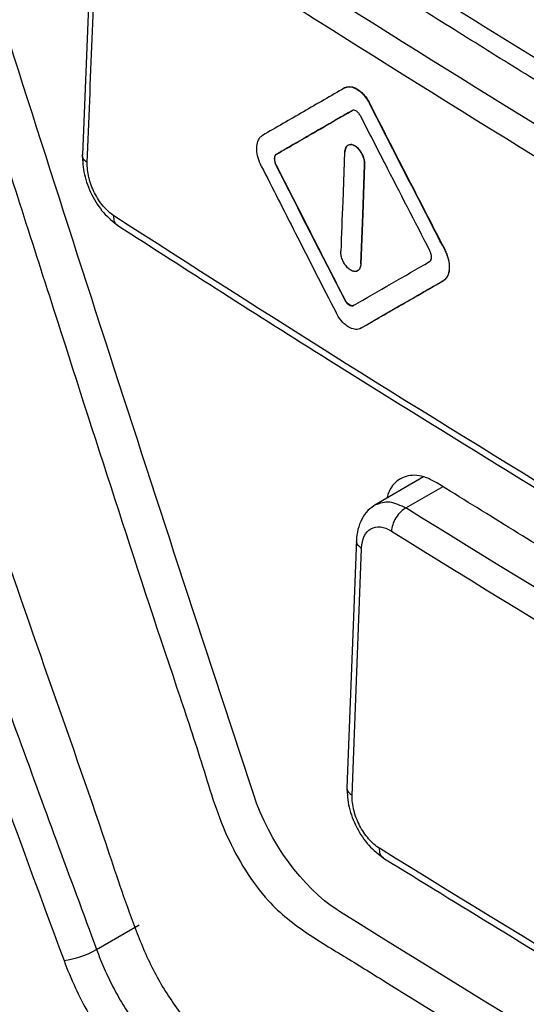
# Model space of a CAD drawing. Header units: millimetres. Extents: x -0.39 to 0.76, y -0.29 to 0.59.
# Tile 118 of 137: x 0.5582 to 0.5684, y 0.3801 to 0.4. Entities that reach past the tile are written whole.
import ezdxf

# ---------------------------------------------------------------- set-up
doc = ezdxf.new("R2010")
doc.units = ezdxf.units.MM

msp = doc.modelspace()

# ---------------------------------------------------------------- linework, layer by layer
at = {"color": 7, "linetype": 'Continuous', "lineweight": 25}
for p, q in [((0.559638, 0.40232), (0.559436, 0.397273)), ((0.564755, 0.398634), (0.564748, 0.39863)), ((0.565258, 0.398318), (0.565251, 0.398314)), ((0.564747, 0.397326), (0.564709, 0.396324)), ((0.563371, 0.397289), (0.563364, 0.397285)), ((0.563362, 0.397069), (0.563355, 0.397065)), ((0.565116, 0.396068), (0.565154, 0.397071)), ((0.565123, 0.396072), (0.565161, 0.397075)), ((0.565161, 0.397075), (0.565154, 0.397071)), ((0.565078, 0.395065), (0.565116, 0.396068)), ((0.565085, 0.395069), (0.565123, 0.396072)), ((0.566784, 0.395354), (0.566777, 0.39535)), ((0.565085, 0.395069), (0.565078, 0.395065)), ((0.566761, 0.394734), (0.566754, 0.39473)), ((0.564757, 0.394337), (0.56475, 0.394333)), ((0.564935, 0.394226), (0.564928, 0.394222)), ((0.565084, 0.393766), (0.565077, 0.393762)), ((0.566346, 0.390746), (0.565359, 0.390176)), ((0.564987, 0.38948), (0.564795, 0.384448)), ((0.564902, 0.38429), (0.565092, 0.3893)), ((0.559719, 0.381168), (0.560582, 0.381666))]:
    msp.add_line(p, q, dxfattribs=at)
at = {"color": 9, "linetype": 'Continuous', "lineweight": 25}
msp.add_line((0.565991, 0.390118), (0.566743, 0.390552), dxfattribs=at)
at = {"color": 7, "linetype": 'Continuous', "lineweight": 25}
msp.add_arc((0.558752, 0.382942), 0.0020206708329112, 278.736821, 298.577802, dxfattribs=at)
for points, knots in [([(0.5535573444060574, 0.4124820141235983), (0.5534467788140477, 0.4104878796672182), (0.553317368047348, 0.4081538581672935), (0.5531788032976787, 0.4054749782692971), (0.553122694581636, 0.4044546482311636), (0.553072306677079, 0.4032010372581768), (0.553629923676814, 0.4015809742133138), (0.5542278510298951, 0.3998167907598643), (0.5550987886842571, 0.3972634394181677), (0.5565978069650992, 0.3928884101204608), (0.5582743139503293, 0.3879767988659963), (0.5597316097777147, 0.3838656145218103), (0.5603770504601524, 0.3818879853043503), (0.5608410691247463, 0.3807537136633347), (0.5613264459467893, 0.3799725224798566), (0.5620394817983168, 0.3790909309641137), (0.5630515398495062, 0.3783898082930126), (0.5642253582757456, 0.377749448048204), (0.5654104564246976, 0.3770553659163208), (0.5674396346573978, 0.3758878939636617), (0.5712898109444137, 0.3736621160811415), (0.5782470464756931, 0.3696467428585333), (0.584837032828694, 0.3658466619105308), (0.5894359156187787, 0.3631854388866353), (0.590746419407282, 0.3624332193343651), (0.5914032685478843, 0.362044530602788), (0.5920409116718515, 0.3618863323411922), (0.5925009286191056, 0.3618653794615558), (0.5927121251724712, 0.3619577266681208), (0.592754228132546, 0.3619761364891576)], [0, 0, 0, 0, 0.0880664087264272, 0.1030767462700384, 0.1182538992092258, 0.1334634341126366, 0.1572321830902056, 0.180971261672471, 0.2044249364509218, 0.2589412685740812, 0.3558069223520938, 0.4006739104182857, 0.4235076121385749, 0.4348973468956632, 0.4462098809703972, 0.4575100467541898, 0.4779360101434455, 0.4986683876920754, 0.5194007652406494, 0.5401331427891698, 0.6052920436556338, 0.7216472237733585, 0.9056079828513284, 0.9515981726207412, 0.9630957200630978, 0.9745527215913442, 0.9858862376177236, 0.9971863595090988, 0.9999999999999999, 0.9999999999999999, 0.9999999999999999, 0.9999999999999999]), ([(0.556111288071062, 0.4099912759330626), (0.5560490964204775, 0.4081749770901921), (0.5559791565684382, 0.4061323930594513), (0.5558029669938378, 0.4038388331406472), (0.5560372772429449, 0.402883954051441), (0.556382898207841, 0.4018744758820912), (0.5568454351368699, 0.4003866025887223), (0.5576711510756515, 0.3978113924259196), (0.5592106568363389, 0.393021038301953), (0.5606503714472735, 0.3885261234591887), (0.5618502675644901, 0.3849835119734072), (0.5622159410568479, 0.3837103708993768), (0.5627237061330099, 0.3827622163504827), (0.5632672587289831, 0.38202686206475), (0.5640044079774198, 0.3814658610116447), (0.5648327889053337, 0.380979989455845), (0.5660502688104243, 0.3802143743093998), (0.5681717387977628, 0.3789168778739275), (0.5721553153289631, 0.3765003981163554), (0.5785384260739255, 0.3727588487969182), (0.585375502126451, 0.3688687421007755), (0.5902802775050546, 0.3662872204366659), (0.5922585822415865, 0.3651781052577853), (0.5928430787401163, 0.365027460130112), (0.5933770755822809, 0.3650632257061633), (0.5939817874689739, 0.3653715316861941), (0.5944596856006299, 0.3661589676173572), (0.5966491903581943, 0.3689314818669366), (0.5989614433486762, 0.3720872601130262), (0.6011238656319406, 0.3749147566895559), (0.6015330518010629, 0.3754497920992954)], [0, 0, 0, 0, 0.0692182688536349, 0.0778418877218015, 0.0893050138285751, 0.1009644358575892, 0.1126135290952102, 0.1400718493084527, 0.189104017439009, 0.276661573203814, 0.2939657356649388, 0.3112222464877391, 0.3197427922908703, 0.3282221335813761, 0.3411624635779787, 0.3543314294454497, 0.3675000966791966, 0.3985394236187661, 0.4539635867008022, 0.5529287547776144, 0.6913415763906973, 0.7605566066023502, 0.7691931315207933, 0.777727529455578, 0.7862148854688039, 0.7947048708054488, 0.8119563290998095, 0.8292605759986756, 0.9676916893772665, 1, 1, 1, 1]), ([(0.5994084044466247, 0.3820333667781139), (0.5988945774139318, 0.3822943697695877), (0.5978669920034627, 0.3828163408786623), (0.5963337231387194, 0.3836044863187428), (0.594806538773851, 0.3843963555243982), (0.593286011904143, 0.3851923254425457), (0.5917719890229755, 0.3859922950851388), (0.5902645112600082, 0.3867962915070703), (0.5887635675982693, 0.3876043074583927), (0.5872691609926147, 0.3884163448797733), (0.5857812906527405, 0.3892324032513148), (0.5842999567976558, 0.3900524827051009), (0.5828251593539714, 0.3908765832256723), (0.5813568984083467, 0.3917047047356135), (0.5798951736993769, 0.3925368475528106), (0.5779550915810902, 0.3936516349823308), (0.5755470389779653, 0.3950547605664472), (0.5726849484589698, 0.3967537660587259), (0.5698507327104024, 0.3984679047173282), (0.5670442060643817, 0.4001970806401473), (0.5642660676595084, 0.4019416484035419), (0.5615137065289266, 0.4037002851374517), (0.5597027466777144, 0.4048852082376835), (0.5587971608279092, 0.4054777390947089)], [0, 0, 0, 0, 0.0357252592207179, 0.0714457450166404, 0.1071622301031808, 0.1428754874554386, 0.17858629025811, 0.2142954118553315, 0.2500036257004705, 0.2857117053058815, 0.3214204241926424, 0.3571305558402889, 0.3928428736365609, 0.4285581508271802, 0.4642771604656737, 0.5000006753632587, 0.5714408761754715, 0.6428668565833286, 0.7142848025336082, 0.7857009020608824, 0.85712134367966, 0.9285523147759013, 1, 1, 1, 1]), ([(0.5628986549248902, 0.3843226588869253), (0.5608774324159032, 0.390444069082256), (0.5588901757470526, 0.3965814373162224), (0.5568586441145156, 0.4030070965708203), (0.5567632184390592, 0.4032753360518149), (0.5566887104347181, 0.403545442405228)], [8.027011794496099, 8.027011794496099, 8.027011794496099, 8.027011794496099, 27.62090957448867, 27.62090957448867, 28.47740786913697, 28.47740786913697, 28.47740786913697, 28.47740786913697]), ([(0.5707277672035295, 0.3974928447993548), (0.5702694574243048, 0.3977728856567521), (0.5693528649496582, 0.3983329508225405), (0.5679863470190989, 0.3991775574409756), (0.5666260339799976, 0.4000254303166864), (0.5652724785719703, 0.4008768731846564), (0.5639256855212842, 0.4017318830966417), (0.5625850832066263, 0.4025901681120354), (0.5616970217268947, 0.4031653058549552), (0.5612529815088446, 0.4034528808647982)], [0, 0, 0, 0, 0.1428679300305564, 0.2857274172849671, 0.4285813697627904, 0.571432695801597, 0.7142843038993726, 0.8571391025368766, 1, 1, 1, 1]), ([(0.5532271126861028, 0.3992170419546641), (0.5535188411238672, 0.3983841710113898), (0.5540479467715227, 0.3968735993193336), (0.554844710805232, 0.3946149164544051), (0.5556214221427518, 0.3924321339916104), (0.5567108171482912, 0.3893938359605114), (0.558072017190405, 0.3856327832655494), (0.5591770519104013, 0.3826371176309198), (0.5597190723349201, 0.3811677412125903)], [0, 0, 0, 0, 0.1378566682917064, 0.2500295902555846, 0.3742633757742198, 0.5000336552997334, 0.7547661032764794, 0.9999999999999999, 0.9999999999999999, 0.9999999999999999, 0.9999999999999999]), ([(0.5525676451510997, 0.3990053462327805), (0.5530963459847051, 0.3974944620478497), (0.5536260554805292, 0.3959830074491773), (0.5546945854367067, 0.3929651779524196), (0.5552324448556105, 0.3914583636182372), (0.5568559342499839, 0.386943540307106), (0.5579499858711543, 0.3839405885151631), (0.5590594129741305, 0.3809450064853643)], [0, 0, 0, 0, 0.2500000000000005, 0.2500000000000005, 0.500000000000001, 0.500000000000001, 1, 1, 1, 1]), ([(0.5647478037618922, 0.3986300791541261), (0.5644697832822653, 0.3984695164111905), (0.5639137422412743, 0.3981483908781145), (0.5633597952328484, 0.3978284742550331), (0.5630828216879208, 0.3976685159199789)], [0, 0, 0, 0, 0.4999999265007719, 1, 1, 1, 1]), ([(0.5647478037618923, 0.398630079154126), (0.5647772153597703, 0.3986470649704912), (0.5648116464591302, 0.3986552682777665), (0.564848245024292, 0.3986540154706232), (0.5648848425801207, 0.3986527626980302), (0.56492461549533, 0.398642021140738), (0.5649642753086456, 0.3986226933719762), (0.5650039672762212, 0.3986033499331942), (0.5650446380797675, 0.3985748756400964), (0.5650829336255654, 0.398539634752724), (0.5651212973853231, 0.3985043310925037), (0.5651583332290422, 0.3984612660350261), (0.5651909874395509, 0.3984140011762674), (0.5652126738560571, 0.3983826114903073), (0.5652327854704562, 0.3983489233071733), (0.5652505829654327, 0.3983141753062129)], [0, 0, 0, 0, 0.2144196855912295, 0.2144196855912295, 0.2144196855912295, 0.4288286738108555, 0.4288286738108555, 0.4288286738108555, 0.6434090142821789, 0.6434090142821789, 0.6434090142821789, 0.858375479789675, 0.858375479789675, 0.858375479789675, 1, 1, 1, 1]), ([(0.5647548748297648, 0.3986341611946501), (0.5647637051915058, 0.3986386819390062), (0.5647813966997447, 0.3986477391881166), (0.5648202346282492, 0.3986580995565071), (0.5648625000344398, 0.3986595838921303), (0.5649070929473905, 0.3986512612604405), (0.564952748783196, 0.3986369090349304), (0.5649995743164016, 0.3986132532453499), (0.5650459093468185, 0.3985812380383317), (0.5650916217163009, 0.3985439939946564), (0.5651467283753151, 0.3984879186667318), (0.5651969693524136, 0.3984215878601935), (0.5652332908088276, 0.3983639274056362), (0.5652495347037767, 0.3983334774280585), (0.5652576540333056, 0.3983182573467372)], [0, 0, 0, 0, 0.0624015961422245, 0.1250207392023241, 0.2497119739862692, 0.3122746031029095, 0.3748822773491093, 0.4995379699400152, 0.5621638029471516, 0.624661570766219, 0.749422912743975, 0.8743209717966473, 0.9371807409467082, 1, 1, 1, 1]), ([(0.566784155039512, 0.3953537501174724), (0.5665205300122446, 0.3958638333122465), (0.5660101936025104, 0.3968512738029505), (0.5655028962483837, 0.3978401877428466), (0.5652576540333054, 0.398318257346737)], [0, 0, 0, 0, 0.5165710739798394, 1, 1, 1, 1]), ([(0.5648961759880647, 0.3981700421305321), (0.5646898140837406, 0.3980509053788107), (0.5641781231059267, 0.3977554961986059), (0.5636681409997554, 0.3974609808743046), (0.5633638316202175, 0.3972852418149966)], [0, 0, 0, 0, 0.4032940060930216, 0.9999999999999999, 0.9999999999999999, 0.9999999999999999, 0.9999999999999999]), ([(0.5633709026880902, 0.3972893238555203), (0.5636376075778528, 0.3974433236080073), (0.5641475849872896, 0.3977377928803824), (0.5646591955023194, 0.3980332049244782), (0.5649032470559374, 0.3981741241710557)], [0, 0, 0, 0, 0.5229739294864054, 1, 1, 1, 1]), ([(0.5650744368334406, 0.3980580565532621), (0.5650685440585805, 0.39806870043), (0.5650567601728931, 0.3980899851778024), (0.5650281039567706, 0.3981271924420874), (0.5649873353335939, 0.3981633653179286), (0.5649457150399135, 0.3981790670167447), (0.5649155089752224, 0.398178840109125), (0.5649026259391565, 0.3981729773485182), (0.5648961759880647, 0.3981700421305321)], [0, 0, 0, 0, 0.1252548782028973, 0.2504743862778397, 0.4996255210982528, 0.7487240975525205, 0.8741975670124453, 0.9999999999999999, 0.9999999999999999, 0.9999999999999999, 0.9999999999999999]), ([(0.5667770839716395, 0.3953496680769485), (0.5666494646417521, 0.395596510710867), (0.5663942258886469, 0.396090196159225), (0.5658847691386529, 0.3970780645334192), (0.5655042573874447, 0.397819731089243), (0.565250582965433, 0.3983141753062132)], [0, 0, 0, 0, 0.2499999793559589, 0.5000001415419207, 0.9999999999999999, 0.9999999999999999, 0.9999999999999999, 0.9999999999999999]), ([(0.5664774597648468, 0.3953310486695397), (0.5661738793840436, 0.3959193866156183), (0.5657051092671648, 0.396827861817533), (0.565238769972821, 0.3977375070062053), (0.5650744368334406, 0.3980580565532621)], [0, 0, 0, 0, 0.6476103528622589, 0.9999999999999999, 0.9999999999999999, 0.9999999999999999, 0.9999999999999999]), ([(0.563058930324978, 0.3970484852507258), (0.5630322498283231, 0.3971010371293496), (0.5630102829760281, 0.3971572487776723), (0.562994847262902, 0.3972124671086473), (0.5629794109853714, 0.3972676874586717), (0.5629700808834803, 0.3973234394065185), (0.5629676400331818, 0.3973750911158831), (0.5629652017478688, 0.3974266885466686), (0.5629695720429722, 0.3974756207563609), (0.5629804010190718, 0.3975178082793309), (0.5629912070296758, 0.3975599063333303), (0.5630087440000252, 0.3975964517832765), (0.5630315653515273, 0.3976243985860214), (0.563046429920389, 0.3976426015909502), (0.5630637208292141, 0.3976574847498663), (0.5630828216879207, 0.397668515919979)], [0, 0, 0, 0, 0.215521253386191, 0.215521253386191, 0.215521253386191, 0.4310566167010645, 0.4310566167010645, 0.4310566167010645, 0.646367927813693, 0.646367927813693, 0.646367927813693, 0.8612172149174, 0.8612172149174, 0.8612172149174, 1, 1, 1, 1]), ([(0.5651539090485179, 0.3970708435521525), (0.5651540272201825, 0.3970791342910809), (0.5651542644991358, 0.3970957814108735), (0.5651514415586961, 0.3971307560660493), (0.5651433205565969, 0.397176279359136), (0.5651260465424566, 0.397231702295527), (0.5651020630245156, 0.3972858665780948), (0.5650723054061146, 0.397336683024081), (0.5650378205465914, 0.3973821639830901), (0.5650000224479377, 0.3974207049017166), (0.5649602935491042, 0.397450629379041), (0.5649201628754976, 0.3974709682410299), (0.5648812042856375, 0.3974808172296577), (0.5648449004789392, 0.3974797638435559), (0.5648126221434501, 0.3974680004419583), (0.5647857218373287, 0.3974457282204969), (0.5647650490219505, 0.3974140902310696), (0.5647539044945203, 0.3973806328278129), (0.5647485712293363, 0.3973506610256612), (0.564747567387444, 0.3973344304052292), (0.564747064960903, 0.3973263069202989)], [0, 0, 0, 0, 0.0311606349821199, 0.0625679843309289, 0.1249723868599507, 0.1875412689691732, 0.2499252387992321, 0.3124741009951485, 0.3749055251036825, 0.4373536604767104, 0.4998869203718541, 0.5622727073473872, 0.6248437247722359, 0.6872387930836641, 0.7497514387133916, 0.8122276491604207, 0.8746428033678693, 0.9372086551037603, 0.968572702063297, 1, 1, 1, 1]), ([(0.5651609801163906, 0.3970749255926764), (0.5651620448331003, 0.3971030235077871), (0.5651591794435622, 0.3971339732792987), (0.5651526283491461, 0.3971652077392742), (0.5651460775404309, 0.3971964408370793), (0.5651356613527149, 0.3972288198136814), (0.5651222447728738, 0.3972596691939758), (0.5651088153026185, 0.3972905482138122), (0.5650920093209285, 0.3973207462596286), (0.5650732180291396, 0.3973477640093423), (0.565054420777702, 0.3973747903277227), (0.5650331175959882, 0.3973993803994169), (0.5650110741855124, 0.3974194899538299), (0.564989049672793, 0.3974395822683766), (0.5649656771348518, 0.3974557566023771), (0.5649428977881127, 0.397466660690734), (0.5649201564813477, 0.3974775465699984), (0.5648973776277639, 0.397483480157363), (0.5648764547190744, 0.3974839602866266), (0.5648555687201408, 0.3974844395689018), (0.564835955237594, 0.3974794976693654), (0.5648192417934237, 0.3974695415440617), (0.5648025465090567, 0.3974595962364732), (0.564788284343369, 0.3974443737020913), (0.564777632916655, 0.3974251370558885), (0.5647669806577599, 0.3974058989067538), (0.5647596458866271, 0.3973821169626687), (0.5647562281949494, 0.3973557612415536), (0.5647551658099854, 0.3973475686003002), (0.5647544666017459, 0.3973390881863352), (0.5647541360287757, 0.3973303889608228)], [0, 0, 0, 0, 0.107579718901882, 0.107579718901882, 0.107579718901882, 0.215151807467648, 0.215151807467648, 0.215151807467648, 0.322829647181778, 0.322829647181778, 0.322829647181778, 0.430544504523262, 0.430544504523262, 0.430544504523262, 0.5381678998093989, 0.5381678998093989, 0.5381678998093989, 0.6456100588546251, 0.6456100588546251, 0.6456100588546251, 0.752859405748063, 0.752859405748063, 0.752859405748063, 0.859988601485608, 0.859988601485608, 0.859988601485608, 0.967123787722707, 0.967123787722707, 0.967123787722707, 1, 1, 1, 1]), ([(0.5594292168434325, 0.397273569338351), (0.5594356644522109, 0.3971433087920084), (0.5594485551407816, 0.3968828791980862), (0.5596108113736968, 0.3964596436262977), (0.559852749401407, 0.396079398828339), (0.5600515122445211, 0.3959217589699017), (0.560151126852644, 0.3958427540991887)], [0, 0, 0, 0, 0.2493250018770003, 0.4984748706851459, 0.7486490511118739, 1, 1, 1, 1]), ([(0.5633638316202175, 0.3972852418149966), (0.5633580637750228, 0.3972811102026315), (0.5633465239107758, 0.397272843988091), (0.5633300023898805, 0.3972461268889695), (0.5633197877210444, 0.3972005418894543), (0.5633260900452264, 0.3971445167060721), (0.5633397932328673, 0.3970986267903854), (0.5633501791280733, 0.3970764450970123), (0.5633553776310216, 0.3970653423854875)], [0, 0, 0, 0, 0.1251902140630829, 0.2504710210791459, 0.4996187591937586, 0.7487279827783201, 0.8742295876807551, 1, 1, 1, 1]), ([(0.5633624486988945, 0.3970694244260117), (0.5633530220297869, 0.397087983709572), (0.5633452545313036, 0.3971078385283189), (0.5633398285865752, 0.397127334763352), (0.563334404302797, 0.3971468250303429), (0.5633311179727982, 0.3971664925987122), (0.5633302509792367, 0.3971847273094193), (0.5633293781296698, 0.3972030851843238), (0.5633308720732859, 0.3972205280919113), (0.5633346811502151, 0.397235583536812), (0.5633385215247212, 0.3972507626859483), (0.563344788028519, 0.3972639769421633), (0.5633530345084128, 0.3972739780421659), (0.5633582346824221, 0.3972802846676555), (0.5633642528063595, 0.397285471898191), (0.5633709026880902, 0.3972893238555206)], [0, 0, 0, 0, 0.2149011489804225, 0.2149011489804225, 0.2149011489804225, 0.429635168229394, 0.429635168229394, 0.429635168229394, 0.645778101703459, 0.645778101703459, 0.645778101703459, 0.863796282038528, 0.863796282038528, 0.863796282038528, 1, 1, 1, 1]), ([(0.5600693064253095, 0.3960409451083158), (0.5599949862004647, 0.3960889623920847), (0.5598846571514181, 0.3961887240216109), (0.5597565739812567, 0.3963622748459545), (0.5596738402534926, 0.396506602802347), (0.5596184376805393, 0.3966350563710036), (0.5595833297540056, 0.396739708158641), (0.5595549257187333, 0.396843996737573), (0.5595323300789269, 0.3969732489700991), (0.5595285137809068, 0.3970717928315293), (0.5595303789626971, 0.3971185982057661)], [4.69e-14, 4.69e-14, 4.69e-14, 4.69e-14, 0.0003326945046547, 0.000499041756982, 0.0006653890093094, 0.0008317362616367, 0.0009149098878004, 0.0009980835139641, 0.001164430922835, 0.0013307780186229, 0.0013307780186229, 0.0013307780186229, 0.0013307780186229]), ([(0.563058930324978, 0.3970484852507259), (0.5632885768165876, 0.39659656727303), (0.5637921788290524, 0.3956055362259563), (0.5642983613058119, 0.3946157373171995), (0.5645737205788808, 0.3940772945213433)], [0, 0, 0, 0, 0.4560078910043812, 0.9999999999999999, 0.9999999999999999, 0.9999999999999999, 0.9999999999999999]), ([(0.5647568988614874, 0.3943374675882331), (0.5645254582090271, 0.3947895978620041), (0.5640595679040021, 0.3956997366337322), (0.5635958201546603, 0.3966109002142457), (0.5633624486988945, 0.3970694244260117)], [0, 0, 0, 0, 0.4967706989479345, 1, 1, 1, 1]), ([(0.5601507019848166, 0.3958430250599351), (0.56156565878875, 0.3949353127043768), (0.5646927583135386, 0.3929292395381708), (0.567897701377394, 0.3909645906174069), (0.5696524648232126, 0.3898889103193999)], [0, 0, 0, 0, 0.4524821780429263, 1, 1, 1, 1]), ([(0.566469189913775, 0.3951112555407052), (0.5664750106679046, 0.3951154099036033), (0.5664866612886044, 0.3951237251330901), (0.5665033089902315, 0.3951505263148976), (0.5665135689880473, 0.3951961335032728), (0.5665071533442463, 0.3952520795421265), (0.5664932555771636, 0.3952978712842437), (0.5664827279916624, 0.3953199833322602), (0.5664774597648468, 0.3953310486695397)], [0, 0, 0, 0, 0.1251369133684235, 0.250469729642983, 0.499627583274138, 0.7487322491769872, 0.8742602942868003, 1, 1, 1, 1]), ([(0.5667770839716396, 0.3953496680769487), (0.5668041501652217, 0.3952973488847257), (0.5668264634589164, 0.3952413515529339), (0.5668421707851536, 0.3951863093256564), (0.5668578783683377, 0.3951312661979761), (0.5668674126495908, 0.3950756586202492), (0.5668699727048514, 0.3950240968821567), (0.5668725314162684, 0.3949725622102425), (0.5668681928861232, 0.3949236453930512), (0.5668573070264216, 0.394881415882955), (0.5668464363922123, 0.3948392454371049), (0.5668287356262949, 0.3948025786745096), (0.566805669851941, 0.3947744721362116), (0.5667906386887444, 0.3947561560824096), (0.5667731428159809, 0.3947411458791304), (0.5667538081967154, 0.3947299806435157)], [0, 0, 0, 0, 0.2153911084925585, 0.2153911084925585, 0.2153911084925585, 0.4307888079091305, 0.4307888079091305, 0.4307888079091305, 0.646076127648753, 0.646076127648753, 0.646076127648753, 0.8610600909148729, 0.8610600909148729, 0.8610600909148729, 1, 1, 1, 1]), ([(0.566760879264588, 0.3947340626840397), (0.5667720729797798, 0.3947415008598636), (0.5667943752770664, 0.3947563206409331), (0.5668220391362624, 0.3947884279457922), (0.5668484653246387, 0.3948334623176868), (0.5668696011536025, 0.3948956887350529), (0.566880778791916, 0.3949864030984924), (0.5668747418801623, 0.3950782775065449), (0.5668553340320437, 0.395173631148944), (0.5668332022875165, 0.3952437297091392), (0.5668071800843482, 0.3953073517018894), (0.566791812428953, 0.3953383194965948), (0.5667841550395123, 0.3953537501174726)], [0, 0, 0, 0, 0.0835088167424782, 0.1663825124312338, 0.2500765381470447, 0.3747910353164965, 0.4997658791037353, 0.6660553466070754, 0.7492602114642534, 0.874283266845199, 0.9373579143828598, 1, 1, 1, 1]), ([(0.5650777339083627, 0.3950653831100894), (0.5650766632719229, 0.3950373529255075), (0.5650716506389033, 0.3950113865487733), (0.5650631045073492, 0.394989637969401), (0.5650545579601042, 0.3949678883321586), (0.5650422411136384, 0.3949497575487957), (0.5650271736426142, 0.3949367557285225), (0.5650121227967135, 0.3949237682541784), (0.5649939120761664, 0.3949155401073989), (0.5649740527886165, 0.3949127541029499), (0.5649542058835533, 0.3949099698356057), (0.5649321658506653, 0.394912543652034), (0.5649097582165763, 0.3949202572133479), (0.5648873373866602, 0.3949279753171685), (0.5648639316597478, 0.3949410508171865), (0.5648414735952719, 0.3949583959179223), (0.5648189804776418, 0.3949757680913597), (0.5647968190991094, 0.3949979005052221), (0.5647768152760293, 0.3950229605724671), (0.5647567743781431, 0.3950480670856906), (0.5647383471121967, 0.3950768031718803), (0.5647230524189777, 0.3951067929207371), (0.5647077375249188, 0.3951368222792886), (0.5646951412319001, 0.3951689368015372), (0.5646863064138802, 0.3952004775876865), (0.5646774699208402, 0.395232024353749), (0.5646721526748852, 0.3952638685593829), (0.5646708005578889, 0.3952933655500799), (0.5646703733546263, 0.3953026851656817), (0.5646703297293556, 0.3953118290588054), (0.5646706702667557, 0.3953207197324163)], [0, 0, 0, 0, 0.107299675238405, 0.107299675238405, 0.107299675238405, 0.2146079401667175, 0.2146079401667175, 0.2146079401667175, 0.3217956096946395, 0.3217956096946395, 0.3217956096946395, 0.428913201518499, 0.428913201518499, 0.428913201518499, 0.536092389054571, 0.536092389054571, 0.536092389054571, 0.6434398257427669, 0.6434398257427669, 0.6434398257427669, 0.7509892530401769, 0.7509892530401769, 0.7509892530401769, 0.858684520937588, 0.858684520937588, 0.858684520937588, 0.966403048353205, 0.966403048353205, 0.966403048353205, 1, 1, 1, 1]), ([(0.5515327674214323, 0.3949755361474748), (0.5519497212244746, 0.3937874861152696), (0.5527232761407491, 0.3915833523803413), (0.5537290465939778, 0.3886435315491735), (0.5544503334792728, 0.3865143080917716), (0.5549341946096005, 0.3850757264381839), (0.5552693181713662, 0.3840764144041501), (0.5555755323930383, 0.3831585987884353), (0.5559929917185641, 0.3819101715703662), (0.5565087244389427, 0.3803080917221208), (0.5571177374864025, 0.3787005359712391), (0.557781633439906, 0.3772349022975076), (0.5585830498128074, 0.3758713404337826), (0.5598210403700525, 0.3742463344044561), (0.5609464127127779, 0.3732054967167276), (0.5615540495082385, 0.3726435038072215)], [0, 0, 0, 0, 0.1459713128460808, 0.2708137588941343, 0.3626092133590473, 0.4088277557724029, 0.446161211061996, 0.4839969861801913, 0.5224072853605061, 0.6027091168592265, 0.6914581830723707, 0.7421801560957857, 0.81161199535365, 0.8982812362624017, 1, 1, 1, 1]), ([(0.5649501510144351, 0.3949166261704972), (0.5649584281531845, 0.3949161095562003), (0.5649749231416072, 0.3949150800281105), (0.5649977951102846, 0.3949196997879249), (0.5650221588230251, 0.3949302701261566), (0.5650462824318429, 0.3949499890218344), (0.5650666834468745, 0.3949819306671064), (0.5650807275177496, 0.3950215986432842), (0.5650834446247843, 0.395053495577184), (0.5650848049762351, 0.3950694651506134)], [0, 0, 0, 0, 0.1113576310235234, 0.2219176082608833, 0.3336190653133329, 0.4998683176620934, 0.6668701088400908, 0.8332146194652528, 1, 1, 1, 1]), ([(0.5650841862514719, 0.3937658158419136), (0.5653602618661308, 0.3939252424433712), (0.565918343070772, 0.3942475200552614), (0.5664780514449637, 0.3945707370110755), (0.566760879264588, 0.3947340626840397)], [0, 0, 0, 0, 0.4946871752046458, 1, 1, 1, 1]), ([(0.5647498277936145, 0.394333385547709), (0.5647557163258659, 0.3943227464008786), (0.5647674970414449, 0.3943014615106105), (0.5647961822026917, 0.3942642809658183), (0.5648369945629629, 0.3942281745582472), (0.5648786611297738, 0.3942124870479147), (0.5649089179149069, 0.3942126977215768), (0.5649218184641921, 0.3942185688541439), (0.5649282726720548, 0.3942215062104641)], [0, 0, 0, 0, 0.1251970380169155, 0.2504717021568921, 0.4996297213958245, 0.7487308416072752, 0.8742888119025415, 1, 1, 1, 1]), ([(0.5649353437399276, 0.3942255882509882), (0.5649249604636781, 0.3942195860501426), (0.5649128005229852, 0.3942166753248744), (0.5648998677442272, 0.3942171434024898), (0.5648869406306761, 0.3942176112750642), (0.5648729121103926, 0.3942213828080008), (0.5648589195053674, 0.3942281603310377), (0.5648447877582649, 0.3942350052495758), (0.564830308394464, 0.3942450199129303), (0.5648166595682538, 0.39425747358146), (0.5648028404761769, 0.3942700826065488), (0.5647894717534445, 0.3942855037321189), (0.5647777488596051, 0.3943025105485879), (0.5647701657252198, 0.3943135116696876), (0.5647631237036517, 0.3943253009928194), (0.5647568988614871, 0.394337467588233)], [0, 0, 0, 0, 0.2134629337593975, 0.2134629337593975, 0.2134629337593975, 0.4267103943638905, 0.4267103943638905, 0.4267103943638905, 0.6420365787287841, 0.6420365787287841, 0.6420365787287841, 0.860164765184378, 0.860164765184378, 0.860164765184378, 1, 1, 1, 1]), ([(0.5650771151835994, 0.3937617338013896), (0.5650476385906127, 0.3937447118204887), (0.565013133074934, 0.3937364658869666), (0.5649764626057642, 0.393737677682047), (0.5649397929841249, 0.3937388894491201), (0.5648999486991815, 0.3937495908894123), (0.5648602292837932, 0.3937688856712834), (0.5648204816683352, 0.3937881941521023), (0.5647797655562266, 0.3938166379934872), (0.5647414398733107, 0.3938518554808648), (0.5647030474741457, 0.393887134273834), (0.564665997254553, 0.3939301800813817), (0.5646333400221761, 0.3939774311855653), (0.5646116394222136, 0.3940088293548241), (0.5645915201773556, 0.3940425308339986), (0.5645737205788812, 0.3940772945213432)], [0, 0, 0, 0, 0.2144170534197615, 0.2144170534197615, 0.2144170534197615, 0.428824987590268, 0.428824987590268, 0.428824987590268, 0.643382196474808, 0.643382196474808, 0.643382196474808, 0.8583162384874, 0.8583162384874, 0.8583162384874, 1, 1, 1, 1]), ([(0.5666171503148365, 0.3906281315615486), (0.566546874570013, 0.3906665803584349), (0.5664085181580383, 0.3907422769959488), (0.5661491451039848, 0.3907995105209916), (0.5658678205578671, 0.3907421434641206), (0.5656734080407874, 0.3905418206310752), (0.5656179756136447, 0.3903645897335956), (0.5656031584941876, 0.3903172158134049)], [0, 0, 0, 0, 0.1586001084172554, 0.3122463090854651, 0.603411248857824, 0.8939916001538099, 1, 1, 1, 1]), ([(0.5769976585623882, 0.38437455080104), (0.5764958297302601, 0.3846681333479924), (0.5754921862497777, 0.3852552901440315), (0.5739955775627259, 0.3861410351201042), (0.5725055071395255, 0.3870304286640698), (0.5710225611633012, 0.3879238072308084), (0.5695467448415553, 0.388821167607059), (0.5680774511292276, 0.3897221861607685), (0.5671039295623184, 0.3903261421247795), (0.5666171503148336, 0.3906281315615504)], [0, 0, 0, 0, 0.1428543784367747, 0.2857047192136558, 0.4285539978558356, 0.571405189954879, 0.7142612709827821, 0.8571252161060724, 1, 1, 1, 1]), ([(0.5653801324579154, 0.3901884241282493), (0.5653245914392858, 0.3901504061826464), (0.5652142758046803, 0.3900748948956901), (0.5650922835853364, 0.3898983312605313), (0.565008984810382, 0.3896912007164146), (0.5649935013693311, 0.3895343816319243), (0.5649858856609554, 0.3894572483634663)], [0, 0, 0, 0, 0.256644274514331, 0.5097471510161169, 0.7588635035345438, 1, 1, 1, 1]), ([(0.5659908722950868, 0.3901183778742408), (0.5659571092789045, 0.390100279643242), (0.5659208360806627, 0.3900741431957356), (0.5658504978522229, 0.3900063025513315), (0.5658166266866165, 0.3899646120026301), (0.5657599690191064, 0.3898738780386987), (0.565737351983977, 0.3898251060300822), (0.5657071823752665, 0.3897319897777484), (0.5656995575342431, 0.3896878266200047), (0.5656980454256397, 0.3896494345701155)], [0, 0, 0, 0, 0.25, 0.25, 0.5, 0.5, 0.75, 0.75, 1, 1, 1, 1]), ([(0.5650924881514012, 0.3893001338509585), (0.5650995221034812, 0.3894856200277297), (0.5651686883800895, 0.3896314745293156), (0.565392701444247, 0.3897609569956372), (0.5655457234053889, 0.3897441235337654), (0.5656980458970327, 0.3896494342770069)], [0, 0, 0, 0, 0.5, 0.5, 1, 1, 1, 1]), ([(0.5647948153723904, 0.3844481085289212), (0.5648017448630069, 0.384317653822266), (0.5648155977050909, 0.3840568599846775), (0.5649826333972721, 0.3836344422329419), (0.565230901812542, 0.3832563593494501), (0.5654341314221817, 0.3831011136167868), (0.5655359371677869, 0.3830233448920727)], [0, 0, 0, 0, 0.2494894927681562, 0.4987579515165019, 0.7489080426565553, 1, 1, 1, 1]), ([(0.5654541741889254, 0.3832207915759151), (0.5653782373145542, 0.3832678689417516), (0.5652653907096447, 0.38336622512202), (0.5651342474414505, 0.3835380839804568), (0.5650494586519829, 0.3836812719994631), (0.5649926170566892, 0.3838088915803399), (0.5649565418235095, 0.3839129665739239), (0.5649273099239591, 0.384016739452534), (0.5649039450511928, 0.38414548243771), (0.5648998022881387, 0.3842437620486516), (0.5649015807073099, 0.3842904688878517)], [-9.332956e-10, -9.332956e-10, -9.332956e-10, -9.332956e-10, 0.0003324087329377, 0.0004986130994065, 0.0006648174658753, 0.0008310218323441, 0.0009141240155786, 0.000997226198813, 0.00116343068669, 0.0013296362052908, 0.0013296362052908, 0.0013296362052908, 0.0013296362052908]), ([(0.565535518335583, 0.3830236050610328), (0.5670847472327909, 0.3820699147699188), (0.5705085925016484, 0.3799622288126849), (0.574014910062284, 0.3779002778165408), (0.5759346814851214, 0.3767713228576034)], [0, 0, 0, 0, 0.4524821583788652, 1, 1, 1, 1]), ([(0.592765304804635, 0.3657098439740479), (0.5830230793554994, 0.3709030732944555), (0.5736423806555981, 0.3763178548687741), (0.5646332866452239, 0.3819489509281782), (0.5646211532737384, 0.3819566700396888), (0.5646090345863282, 0.3819645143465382)], [31.64903347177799, 31.64903347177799, 31.64903347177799, 31.64903347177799, 71.33687054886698, 71.33687054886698, 71.390452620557, 71.390452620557, 71.390452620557, 71.390452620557]), ([(0.5597190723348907, 0.3811677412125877), (0.5597432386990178, 0.381103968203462), (0.5597914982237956, 0.3809766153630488), (0.5598720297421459, 0.3807872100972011), (0.5599580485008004, 0.3805999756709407), (0.5600498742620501, 0.3804154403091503), (0.5601470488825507, 0.3802340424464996), (0.5602493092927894, 0.3800562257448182), (0.5603563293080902, 0.3798824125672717), (0.5604677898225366, 0.3797130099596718), (0.5605833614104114, 0.3795484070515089), (0.560702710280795, 0.3793889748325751), (0.5608254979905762, 0.3792350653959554), (0.5609513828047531, 0.3790870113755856), (0.5610800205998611, 0.3789451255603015), (0.5612110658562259, 0.3788097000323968), (0.5613441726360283, 0.3786810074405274), (0.5614789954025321, 0.3785592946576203), (0.5616151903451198, 0.3784448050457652), (0.5617524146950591, 0.3783376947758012), (0.5618903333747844, 0.3782383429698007), (0.5620285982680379, 0.3781461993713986), (0.5621209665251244, 0.3780913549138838), (0.5621670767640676, 0.3780639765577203)], [0, 0, 0, 0, 0.0491036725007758, 0.0980586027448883, 0.1468648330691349, 0.1955224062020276, 0.2440313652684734, 0.2923917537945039, 0.3406036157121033, 0.3886669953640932, 0.4365819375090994, 0.4843484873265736, 0.5319666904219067, 0.5794365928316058, 0.6267582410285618, 0.6739316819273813, 0.7209569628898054, 0.7678341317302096, 0.8145632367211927, 0.861144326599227, 0.9075774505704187, 0.95386265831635, 1, 1, 1, 1]), ([(0.5590594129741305, 0.3809450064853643), (0.5591959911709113, 0.3805762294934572), (0.5593621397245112, 0.3802198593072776), (0.5596517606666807, 0.379702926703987), (0.5597565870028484, 0.3795319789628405), (0.5599769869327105, 0.3792024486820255), (0.560207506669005, 0.3788853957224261), (0.5604564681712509, 0.3785952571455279), (0.5607137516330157, 0.3783195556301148), (0.5608484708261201, 0.3781888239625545), (0.5612532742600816, 0.3778268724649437), (0.5615299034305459, 0.3776232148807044), (0.5618135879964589, 0.3774594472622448)], [0, 0, 0, 0, 0.2500000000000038, 0.2500000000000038, 0.3750000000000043, 0.3750000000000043, 0.5000000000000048, 0.6250000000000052, 0.6250000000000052, 0.7500000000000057, 0.7500000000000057, 1, 1, 1, 1]), ([(0.5594685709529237, 0.3775986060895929), (0.5594178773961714, 0.3776301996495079), (0.5593176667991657, 0.3776926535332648), (0.5591697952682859, 0.3777963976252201), (0.5590261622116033, 0.3779061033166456), (0.5588868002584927, 0.3780225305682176), (0.5587517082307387, 0.3781454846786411), (0.558620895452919, 0.3782750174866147), (0.558494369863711, 0.3784111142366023), (0.5583721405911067, 0.3785537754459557), (0.5582542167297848, 0.3787029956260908), (0.5581406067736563, 0.3788587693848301), (0.5580313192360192, 0.3790210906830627), (0.5579263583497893, 0.3791899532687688), (0.5578257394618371, 0.3793653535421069), (0.5577294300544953, 0.3795472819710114), (0.5576375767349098, 0.3797357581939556), (0.5575496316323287, 0.3799306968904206), (0.5574957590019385, 0.3800633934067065), (0.5574684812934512, 0.3801305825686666)], [0, 0, 0, 0, 0.0622838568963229, 0.1231222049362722, 0.1826921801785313, 0.2411824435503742, 0.2987922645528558, 0.3557301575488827, 0.412212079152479, 0.4684592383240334, 0.5246956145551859, 0.5811453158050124, 0.6380299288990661, 0.6955660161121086, 0.7539628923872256, 0.8134207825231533, 0.8741294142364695, 0.9362670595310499, 1, 1, 1, 1])]:
    msp.add_open_spline(points, degree=3, knots=knots, dxfattribs=at)
for points in [[(0.570100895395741, 0.3969827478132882), (0.5668877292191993, 0.3989402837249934), (0.5637286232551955, 0.4009264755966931), (0.5606235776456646, 0.4029413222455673)], [(0.5603250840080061, 0.4024773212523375), (0.5634328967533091, 0.4004602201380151), (0.5665948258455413, 0.3984719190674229), (0.5698108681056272, 0.3965124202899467)], [(0.5595304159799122, 0.3971186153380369), (0.5595972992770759, 0.3987913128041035), (0.5596626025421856, 0.4004652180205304), (0.5597304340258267, 0.4021358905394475)], [(0.5633553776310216, 0.3970653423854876), (0.5638187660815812, 0.3961538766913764), (0.5642835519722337, 0.3952432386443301), (0.5647498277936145, 0.3943333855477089)], [(0.564708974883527, 0.3963235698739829), (0.5646962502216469, 0.3959892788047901), (0.5646834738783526, 0.3956549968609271), (0.5646706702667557, 0.3953207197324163)], [(0.569571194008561, 0.3900857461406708), (0.5663519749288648, 0.3920430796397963), (0.5631846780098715, 0.3940281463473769), (0.5600693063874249, 0.3960409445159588)], [(0.5649282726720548, 0.3942215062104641), (0.5654409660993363, 0.3945175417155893), (0.5659546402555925, 0.3948141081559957), (0.566469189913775, 0.3951112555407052)], [(0.5650771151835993, 0.3937617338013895), (0.5656348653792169, 0.394083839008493), (0.5661938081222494, 0.3944065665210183), (0.5667538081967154, 0.3947299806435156)], [(0.5763727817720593, 0.3838656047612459), (0.572854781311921, 0.3859181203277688), (0.5693941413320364, 0.3880023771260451), (0.5659908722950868, 0.3901183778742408)], [(0.5656980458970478, 0.3896494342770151), (0.5691041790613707, 0.3875313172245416), (0.5725677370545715, 0.385445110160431), (0.576088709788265, 0.3833908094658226)], [(0.5646090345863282, 0.3819645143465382), (0.5638917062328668, 0.3824288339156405), (0.5632258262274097, 0.3833317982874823), (0.5628986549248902, 0.3843226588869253)], [(0.5758537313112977, 0.3769677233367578), (0.5723322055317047, 0.3790214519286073), (0.5688656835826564, 0.3811058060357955), (0.5654541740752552, 0.3832207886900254)]]:
    msp.add_open_spline(points, degree=3, dxfattribs=at)
at = {"color": 9, "linetype": 'Continuous', "lineweight": 25}
for points, knots in [([(0.5595303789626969, 0.3971185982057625), (0.5595011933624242, 0.3971412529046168), (0.5594411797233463, 0.3971878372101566), (0.5594336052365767, 0.397243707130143), (0.5594297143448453, 0.3972724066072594)], [0, 0, 0, 0, 0.4863161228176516, 1, 1, 1, 1]), ([(0.5601507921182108, 0.3958431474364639), (0.5601374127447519, 0.3958537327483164), (0.5601107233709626, 0.3958748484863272), (0.5600756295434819, 0.3959367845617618), (0.5600717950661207, 0.3959999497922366), (0.5600693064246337, 0.3960409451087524)], [0, 0, 0, 0, 0.2607991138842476, 0.5202459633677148, 0.9999999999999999, 0.9999999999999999, 0.9999999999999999, 0.9999999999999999]), ([(0.5653769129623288, 0.3901864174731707), (0.5654680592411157, 0.3902185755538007), (0.5656499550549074, 0.3902827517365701), (0.5658773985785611, 0.3901730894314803), (0.5659908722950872, 0.3901183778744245)], [0, 0, 0, 0, 0.5010905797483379, 1, 1, 1, 1]), ([(0.5649859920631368, 0.3894572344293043), (0.5649859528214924, 0.3894571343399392), (0.5649752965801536, 0.389429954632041), (0.5650048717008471, 0.3893704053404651), (0.5650632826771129, 0.3893235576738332), (0.5650924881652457, 0.3893001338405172)], [0, 0, 0, 0, 0.0018446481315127, 0.5009223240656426, 1, 1, 1, 1]), ([(0.5647950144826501, 0.3844478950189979), (0.5647949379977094, 0.384447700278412), (0.5647842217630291, 0.3844204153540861), (0.5648138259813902, 0.3843607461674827), (0.5648723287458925, 0.3843138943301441), (0.5649015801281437, 0.3842904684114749)], [0, 0, 0, 0, 0.0035814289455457, 0.5017907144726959, 1, 1, 1, 1]), ([(0.565535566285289, 0.3830236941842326), (0.5655353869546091, 0.3830237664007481), (0.5655193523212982, 0.383030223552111), (0.5654963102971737, 0.3830571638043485), (0.5654600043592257, 0.3831160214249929), (0.5654564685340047, 0.383179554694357), (0.5654541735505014, 0.383220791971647)], [0, 0, 0, 0, 0.0029780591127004, 0.2662795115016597, 0.5237670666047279, 1, 1, 1, 1])]:
    msp.add_open_spline(points, degree=3, knots=knots, dxfattribs=at)

doc.saveas('drawing.dxf')
